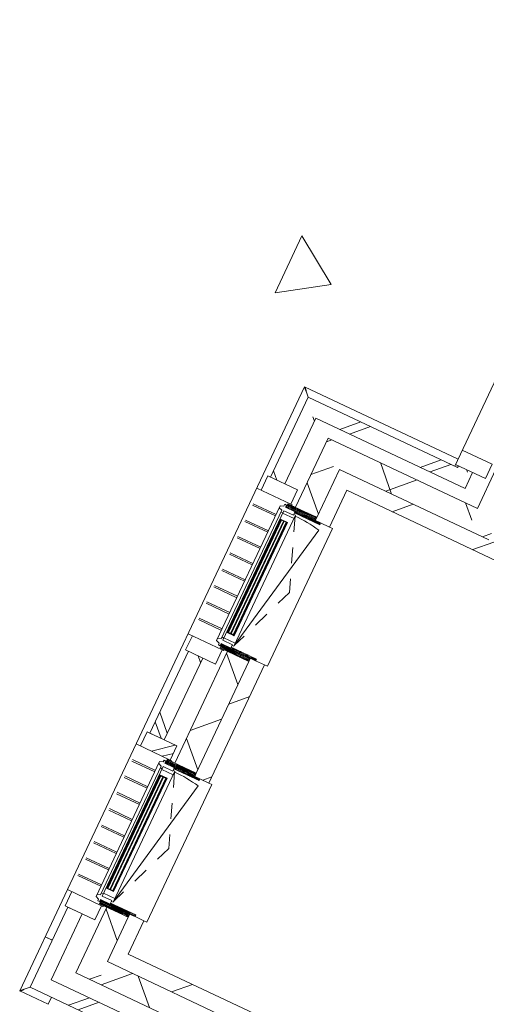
# Model space of a CAD drawing. Header units: metres. Extents: x 136266 to 136452, y 453403 to 453560.
# Tile 55 of 133: x 136379.51 to 136382.48, y 453466.84 to 453473.11. Entities that reach past the tile are written whole.
import ezdxf

# ---------------------------------------------------------------- set-up
doc = ezdxf.new("R2010")
doc.units = ezdxf.units.M
doc.linetypes.add('GS streep 0_60mm', pattern=[1.2, 0.6, -0.6])
for name, color, linetype, lineweight in [('A-DETL-BEBOUWING', 253, 'Continuous', 9), ('A-DETL-GENF', 92, 'Continuous', 5), ('A-DETL-GENF-4', 252, 'Continuous', 9), ('A-GENM-1', 8, 'Continuous', 5), ('A-GENM-3', 7, 'GS streep 0_60mm', 5)]:
    doc.layers.add(name, color=color, linetype=linetype, lineweight=lineweight)

# ---------------------------------------------------------------- blocks, each defined once
blk = doc.blocks.new('859-DO-0010 29-09-2022')
at = {"layer": 'A-DETL-BEBOUWING'}
h = blk.add_hatch(dxfattribs=at)
h.set_pattern_fill('FP_415', color=256, angle=45.00000000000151, style=0, pattern_type=2)
h.set_pattern_definition([(315.0000000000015, (110759.979374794, 54541.42928071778), (299.9546965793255, 299.9546965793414), []), (45.00000000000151, (110759.979374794, 54541.42928071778), (-299.9546965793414, 299.9546965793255), [])])
h.paths.add_polyline_path([(110759.9790641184, 52747.67044148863), (110909.9790641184, 52747.67044148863), (110909.9790641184, 53139.42044062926), (110759.9790641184, 53139.42044062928), (110759.9790641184, 52897.67044148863)])
h.paths.add_polyline_path([(110909.9790641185, 54268.42044062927), (110909.9790641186, 54998.42044062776), (110759.9790641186, 54998.42044062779), (110759.9790641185, 54268.42044062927)])
h.paths.add_polyline_path([(110759.9790641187, 56011.42044062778), (110909.9790641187, 56011.42044062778), (110909.9790641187, 56335.18872462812), (110759.9790641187, 56335.18872462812), (110759.9790641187, 56171.75025362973)])
h = blk.add_hatch(dxfattribs=at)
h.set_pattern_fill('FP_268', color=256, angle=45, style=0, pattern_type=2)
h.set_pattern_definition([(315, (110534.9794112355, 54603.920549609), (282.842712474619, 282.842712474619), []), (315, (110534.9794112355, 53403.9207439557), (282.842712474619, 282.842712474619), [])])
h.paths.add_polyline_path([(110534.9790641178, 53078.92044149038), (110634.9790641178, 53078.92044149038), (110634.9790641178, 53091.42044149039), (110534.9790641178, 53091.4204414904)])
h.paths.add_polyline_path([(110584.9790641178, 54316.42044149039), (110634.9790641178, 54316.42044149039), (110634.9790641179, 54891.42044149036), (110534.9790641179, 54891.42044149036), (110534.9790641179, 54643.72044149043), (110554.891990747, 54643.72044149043), (110554.891990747, 54433.72044149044), (110534.9790641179, 54433.72044149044), (110534.9790641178, 54316.42044149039), (110554.891990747, 54316.42044149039)])
h.paths.add_polyline_path([(110534.979064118, 56116.42044149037), (110634.979064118, 56116.42044149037), (110634.979064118, 56128.92044149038), (110534.979064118, 56128.9204414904)])
h = blk.add_hatch(dxfattribs=at)
h.set_pattern_fill('FP_267', color=256, angle=-315.0000000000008, style=0, pattern_type=2)
h.set_pattern_definition([(224.9999999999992, (110059.9790167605, 53078.92032518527), (282.8427124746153, -282.8427124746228), []), (224.9999999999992, (108859.9792111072, 53078.9203251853), (282.8427124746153, -282.8427124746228), [])])
h.paths.add_polyline_path([(110634.9790641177, 52978.92044149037), (110634.9790641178, 53078.92044149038), (109484.9790641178, 53078.92044149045), (109484.9790641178, 52978.92044149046), (109881.0029046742, 52978.92044149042)])
h = blk.add_hatch(dxfattribs=at)
h.set_pattern_fill('FP_266', color=256, angle=44.99999999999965, style=0, pattern_type=2)
h.set_pattern_definition([(314.9999999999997, (109484.9788741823, 51119.54511218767), (282.8427124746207, 282.8427124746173), []), (314.9999999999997, (109484.9788741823, 49919.54530653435), (282.8427124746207, 282.8427124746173), [])])
h.paths.add_polyline_path([(109534.9790641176, 49260.17044149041), (109584.9790641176, 49260.17044149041), (109584.9790641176, 49491.42044149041), (109484.9790641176, 49491.42044149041), (109484.9790641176, 49260.17044149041)])
h.paths.add_polyline_path([(109534.9790641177, 50716.42044149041), (109584.9790641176, 50716.42044149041), (109584.9790641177, 51291.4204414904), (109484.9790641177, 51291.42044149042), (109484.9790641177, 50716.42044149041)])
h.paths.add_polyline_path([(109584.9790641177, 52516.42044149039), (109584.9790641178, 52978.92044149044), (109484.9790641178, 52978.92044149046), (109484.9790641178, 52516.42044149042), (109534.9790641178, 52516.42044149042)])
h = blk.add_hatch(dxfattribs=at)
h.set_pattern_fill('FP_416', color=256, angle=-315.0000000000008, style=0, pattern_type=2)
h.set_pattern_definition([(224.9999999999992, (110234.9794598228, 52897.67047239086), (299.9546965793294, -299.9546965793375), []), (314.9999999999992, (110234.9794598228, 52897.67047239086), (299.9546965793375, 299.9546965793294), [])])
h.paths.add_polyline_path([(110759.9790641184, 52747.67044148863), (110759.9790641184, 52897.67044148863), (109709.9790641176, 52897.67044148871), (109709.9790641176, 52747.67044148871), (109881.0029046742, 52747.67044148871)])
h = blk.add_hatch(dxfattribs=at)
h.set_pattern_fill('FP_417', color=256, angle=44.99999999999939, style=0, pattern_type=2)
h.set_pattern_definition([(314.9999999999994, (109709.9788377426, 50941.42915664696), (299.9546965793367, 299.9546965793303), []), (44.99999999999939, (109709.9788377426, 50941.42915664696), (-299.9546965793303, 299.9546965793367), [])])
h.paths.add_polyline_path([(109859.9790641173, 49135.18872462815), (109859.9790641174, 49597.42044149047), (109709.9790641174, 49597.42044149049), (109709.9790641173, 49135.18872462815)])
h.paths.add_polyline_path([(109859.9790641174, 50610.42044149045), (109859.9790641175, 51397.42044149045), (109709.9790641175, 51397.42044149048), (109709.9790641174, 50610.42044149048)])
h.paths.add_polyline_path([(109859.9790641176, 52410.42044149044), (109859.9790641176, 52747.67044148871), (109709.9790641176, 52747.67044148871), (109709.9790641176, 52410.42044149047)])
h = blk.add_hatch(dxfattribs=at)
h.set_pattern_fill('FP_100', color=256, angle=44.99999999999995, style=0, pattern_type=2)
h.set_pattern_definition([(44.99999999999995, (1199.999805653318, -1.250555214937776e-12), (-282.8427124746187, 282.8427124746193), [])])
h.paths.add_polyline_path([(111009.9790641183, 52647.67044148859), (111009.9790641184, 52747.6704414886), (109859.9790641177, 52747.67044148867), (109859.9790641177, 52647.67044148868), (109959.9790641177, 52647.67044148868)])
h = blk.add_hatch(dxfattribs=at)
h.set_pattern_fill('FP_288', color=256, angle=180, style=0, pattern_type=2)
h.set_pattern_definition([(219.632, (272429.5260641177, 112682.3764414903), (255.1416904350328, -308.062847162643), []), (219.632, (271234.7890641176, 112794.6384414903), (255.1416904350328, -308.062847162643), [])])
h.paths.add_polyline_path([(109674.9790641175, 52516.42044149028), (109464.9790641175, 52516.42044149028), (109464.9790641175, 52416.42044149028), (109674.9790641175, 52416.42044149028)])
h = blk.add_hatch(dxfattribs=at)
h.set_pattern_fill('FP_419', color=256, style=0, pattern_type=2)
h.set_pattern_definition([(180, (109861.503, 52361.65200000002), (-6.221205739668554e-15, -50.8), [50.8, 0, 0, 0]), (180, (109861.503, 52366.73200000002), (-6.221205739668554e-15, -50.8), [50.8, 0, 0, 0]), (180, (109861.503, 52371.81200000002), (-6.221205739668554e-15, -50.8), [50.8, 0, 0, 0]), (180, (109861.503, 52376.89200000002), (-6.221205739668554e-15, -50.8), [50.8, 0, 0, 0]), (180, (109861.503, 52381.97200000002), (-6.221205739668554e-15, -50.8), [50.8, 0, 0, 0]), (180, (109861.503, 52387.05200000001), (-6.221205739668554e-15, -50.8), [50.8, 0, 0, 0]), (180, (109861.503, 52392.13200000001), (-6.221205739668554e-15, -50.8), [50.8, 0, 0, 0]), (180, (109861.503, 52397.21200000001), (-6.221205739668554e-15, -50.8), [50.8, 0, 0, 0]), (180, (109861.503, 52402.29200000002), (-6.221205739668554e-15, -50.8), [50.8, 0, 0, 0]), (180, (109861.503, 52407.37200000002), (-6.221205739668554e-15, -50.8), [50.8, 0, 0, 0])])
h.paths.add_polyline_path([(109859.9790641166, 52388.42044149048), (109859.9790641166, 52410.42044149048), (109656.9790641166, 52410.4204414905), (109656.9790641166, 52388.42044149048)])
h = blk.add_hatch(dxfattribs=at)
h.set_pattern_fill('FP_1659', color=256, style=0, pattern_type=2)
h.set_pattern_definition([(180, (109898.503, 52339.652), (-6.221205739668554e-15, -50.8), [50.8, 0, 0, 0]), (180, (109898.503, 52344.732), (-6.221205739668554e-15, -50.8), [50.8, 0, 0, 0]), (180, (109898.503, 52349.81200000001), (-6.221205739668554e-15, -50.8), [50.8, 0, 0, 0]), (180, (109898.503, 52354.89199999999), (-6.221205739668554e-15, -50.8), [50.8, 0, 0, 0]), (180, (109898.503, 52359.97199999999), (-6.221205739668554e-15, -50.8), [50.8, 0, 0, 0]), (180, (109898.503, 52365.052), (-6.221205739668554e-15, -50.8), [50.8, 0, 0, 0]), (180, (109898.503, 52370.132), (-6.221205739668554e-15, -50.8), [50.8, 0, 0, 0]), (180, (109898.503, 52375.212), (-6.221205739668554e-15, -50.8), [50.8, 0, 0, 0]), (180, (109898.503, 52380.292), (-6.221205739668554e-15, -50.8), [50.8, 0, 0, 0]), (180, (109898.503, 52385.372), (-6.221205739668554e-15, -50.8), [50.8, 0, 0, 0])])
h.paths.add_polyline_path([(109881.0029046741, 52376.42044149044), (109896.9790641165, 52376.42044149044), (109896.9790641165, 52388.42044149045), (109719.9790641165, 52388.42044149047), (109719.9790641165, 52376.42044149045), (109859.9790641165, 52376.42044149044)])
for points in [[(109663.9790641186, 51508.42044149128), (109663.9790641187, 52299.42044149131), (109659.9790641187, 52299.42044149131), (109659.9790641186, 51508.42044149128)], [(109682.9790641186, 51508.42044149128), (109682.9790641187, 52299.42044149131), (109678.9790641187, 52299.42044149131), (109678.9790641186, 51508.42044149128)], [(109701.9790641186, 51508.42044149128), (109701.9790641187, 52299.42044149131), (109697.9790641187, 52299.42044149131), (109697.9790641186, 51508.42044149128)], [(109663.9790639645, 49708.41994227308), (109663.9790639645, 50499.41994227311), (109659.9790639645, 50499.41994227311), (109659.9790639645, 49708.41994227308)], [(109682.9790639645, 49708.41994227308), (109682.9790639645, 50499.41994227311), (109678.9790639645, 50499.41994227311), (109678.9790639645, 49708.41994227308)], [(109701.9790639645, 49708.41994227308), (109701.9790639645, 50499.41994227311), (109697.9790639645, 50499.41994227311), (109697.9790639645, 49708.41994227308)]]:
    blk.add_hatch(color=256, dxfattribs=at).paths.add_polyline_path(points)
h = blk.add_hatch(dxfattribs=at)
h.set_pattern_fill('FP_939', color=256, angle=58.22199999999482, style=0, pattern_type=2)
h.set_pattern_definition([(179.9999999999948, (109861.5026687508, 51446.18870505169), (4.604316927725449e-12, 50.8), [50.8, 0, 0, 0]), (179.9999999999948, (109861.5035370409, 51441.10873465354), (4.604316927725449e-12, 50.8), [50.8, 0, 0, 0]), (179.9999999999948, (109861.5030286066, 51436.02844078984), (4.604316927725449e-12, 50.8), [50.8, 0, 0, 0]), (179.9999999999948, (109861.5030468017, 51430.94899702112), (4.604316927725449e-12, 50.8), [50.8, 0, 0, 0]), (179.9999999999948, (109861.5033884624, 51425.86817652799), (4.604316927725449e-12, 50.8), [50.8, 0, 0, 0]), (179.9999999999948, (109861.5034066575, 51420.78873275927), (4.604316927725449e-12, 50.8), [50.8, 0, 0, 0]), (179.9999999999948, (109861.5028982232, 51415.70843889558), (4.604316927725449e-12, 50.8), [50.8, 0, 0, 0]), (179.9999999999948, (109861.5029164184, 51410.62899512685), (4.604316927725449e-12, 50.8), [50.8, 0, 0, 0]), (179.9999999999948, (109861.5032580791, 51405.54817463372), (4.604316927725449e-12, 50.8), [50.8, 0, 0, 0]), (179.9999999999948, (109861.5032762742, 51400.46873086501), (4.604316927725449e-12, 50.8), [50.8, 0, 0, 0])])
h.paths.add_polyline_path([(109859.9790641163, 51397.42044149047), (109859.9790641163, 51419.42044149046), (109656.9790641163, 51419.42044149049), (109656.9790641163, 51397.42044149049), (109852.7721219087, 51397.42044149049)])
h = blk.add_hatch(dxfattribs=at)
h.set_pattern_fill('FP_1658', color=256, style=0, pattern_type=2)
h.set_pattern_definition([(180, (109898.503, 51468.18799999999), (6.221205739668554e-15, 50.8), [50.8, 0, 0, 0]), (180, (109898.503, 51463.10799999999), (6.221205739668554e-15, 50.8), [50.8, 0, 0, 0]), (180, (109898.503, 51458.02799999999), (6.221205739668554e-15, 50.8), [50.8, 0, 0, 0]), (180, (109898.503, 51452.94799999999), (6.221205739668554e-15, 50.8), [50.8, 0, 0, 0]), (180, (109898.503, 51447.86799999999), (6.221205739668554e-15, 50.8), [50.8, 0, 0, 0]), (180, (109898.503, 51442.788), (6.221205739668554e-15, 50.8), [50.8, 0, 0, 0]), (180, (109898.503, 51437.708), (6.221205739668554e-15, 50.8), [50.8, 0, 0, 0]), (180, (109898.503, 51432.628), (6.221205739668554e-15, 50.8), [50.8, 0, 0, 0]), (180, (109898.503, 51427.548), (6.221205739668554e-15, 50.8), [50.8, 0, 0, 0]), (180, (109898.503, 51422.46799999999), (6.221205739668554e-15, 50.8), [50.8, 0, 0, 0])])
h.paths.add_polyline_path([(109859.9790641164, 51419.42044149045), (109896.9790641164, 51419.42044149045), (109896.9790641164, 51431.42044149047), (109719.9790641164, 51431.42044149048), (109719.9790641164, 51419.42044149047)])
h = blk.add_hatch(dxfattribs=at)
h.set_pattern_fill('FP_100', color=256, angle=44.99999999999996, style=0, pattern_type=2)
h.set_pattern_definition([(44.99999999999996, (1199.999805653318, -7.958078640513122e-13), (-282.8427124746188, 282.8427124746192), [])])
h.paths.add_polyline_path([(109959.9790641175, 50588.4204414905), (109959.9790641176, 51419.42044149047), (109859.9790641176, 51419.42044149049), (109859.9790641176, 50588.42044149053), (109896.9790641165, 50588.42044149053)])
h = blk.add_hatch(dxfattribs=at)
h.set_pattern_fill('FP_303', color=256, angle=180, style=0, pattern_type=2)
h.set_pattern_definition([(219.632, (272429.5260641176, 112682.3764414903), (255.1416904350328, -308.062847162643), []), (219.632, (271234.7890641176, 112794.6384414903), (255.1416904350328, -308.062847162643), [])])
h.paths.add_polyline_path([(109674.9790641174, 50716.42044149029), (109464.9790641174, 50716.42044149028), (109464.9790641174, 50616.4204414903), (109674.9790641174, 50616.42044149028)])
h = blk.add_hatch(dxfattribs=at)
h.set_pattern_fill('FP_419', color=256, style=0, pattern_type=2)
h.set_pattern_definition([(180, (109861.503, 50561.65200000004), (-6.221205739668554e-15, -50.8), [50.8, 0, 0, 0]), (180, (109861.503, 50566.73200000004), (-6.221205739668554e-15, -50.8), [50.8, 0, 0, 0]), (180, (109861.503, 50571.81200000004), (-6.221205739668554e-15, -50.8), [50.8, 0, 0, 0]), (180, (109861.503, 50576.89200000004), (-6.221205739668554e-15, -50.8), [50.8, 0, 0, 0]), (180, (109861.503, 50581.97200000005), (-6.221205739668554e-15, -50.8), [50.8, 0, 0, 0]), (180, (109861.503, 50587.05200000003), (-6.221205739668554e-15, -50.8), [50.8, 0, 0, 0]), (180, (109861.503, 50592.13200000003), (-6.221205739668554e-15, -50.8), [50.8, 0, 0, 0]), (180, (109861.503, 50597.21200000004), (-6.221205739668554e-15, -50.8), [50.8, 0, 0, 0]), (180, (109861.503, 50602.29200000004), (-6.221205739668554e-15, -50.8), [50.8, 0, 0, 0]), (180, (109861.503, 50607.37200000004), (-6.221205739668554e-15, -50.8), [50.8, 0, 0, 0])])
h.paths.add_polyline_path([(109859.9790641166, 50588.4204414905), (109859.9790641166, 50610.4204414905), (109656.9790641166, 50610.42044149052), (109656.9790641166, 50588.4204414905)])
h = blk.add_hatch(dxfattribs=at)
h.set_pattern_fill('FP_1659', color=256, style=0, pattern_type=2)
h.set_pattern_definition([(180, (109898.503, 50539.65200000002), (-6.221205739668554e-15, -50.8), [50.8, 0, 0, 0]), (180, (109898.503, 50544.73200000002), (-6.221205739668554e-15, -50.8), [50.8, 0, 0, 0]), (180, (109898.503, 50549.81200000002), (-6.221205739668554e-15, -50.8), [50.8, 0, 0, 0]), (180, (109898.503, 50554.89200000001), (-6.221205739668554e-15, -50.8), [50.8, 0, 0, 0]), (180, (109898.503, 50559.97200000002), (-6.221205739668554e-15, -50.8), [50.8, 0, 0, 0]), (180, (109898.503, 50565.05200000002), (-6.221205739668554e-15, -50.8), [50.8, 0, 0, 0]), (180, (109898.503, 50570.13200000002), (-6.221205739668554e-15, -50.8), [50.8, 0, 0, 0]), (180, (109898.503, 50575.21200000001), (-6.221205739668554e-15, -50.8), [50.8, 0, 0, 0]), (180, (109898.503, 50580.29200000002), (-6.221205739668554e-15, -50.8), [50.8, 0, 0, 0]), (180, (109898.503, 50585.37200000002), (-6.221205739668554e-15, -50.8), [50.8, 0, 0, 0])])
h.paths.add_polyline_path([(109881.0029046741, 50576.42044149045), (109896.9790641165, 50576.42044149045), (109896.9790641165, 50588.42044149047), (109719.9790641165, 50588.42044149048), (109719.9790641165, 50576.42044149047), (109859.9790641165, 50576.42044149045)])
h = blk.add_hatch(dxfattribs=at)
h.set_pattern_fill('FP_939', color=256, angle=58.22199999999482, style=0, pattern_type=2)
h.set_pattern_definition([(179.9999999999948, (109861.5026687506, 49646.18870505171), (4.604316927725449e-12, 50.8), [50.8, 0, 0, 0]), (179.9999999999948, (109861.5035370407, 49641.10873465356), (4.604316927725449e-12, 50.8), [50.8, 0, 0, 0]), (179.9999999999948, (109861.5030286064, 49636.02844078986), (4.604316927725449e-12, 50.8), [50.8, 0, 0, 0]), (179.9999999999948, (109861.5030468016, 49630.94899702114), (4.604316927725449e-12, 50.8), [50.8, 0, 0, 0]), (179.9999999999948, (109861.5033884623, 49625.86817652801), (4.604316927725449e-12, 50.8), [50.8, 0, 0, 0]), (179.9999999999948, (109861.5034066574, 49620.78873275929), (4.604316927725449e-12, 50.8), [50.8, 0, 0, 0]), (179.9999999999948, (109861.5028982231, 49615.7084388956), (4.604316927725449e-12, 50.8), [50.8, 0, 0, 0]), (179.9999999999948, (109861.5029164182, 49610.62899512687), (4.604316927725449e-12, 50.8), [50.8, 0, 0, 0]), (179.9999999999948, (109861.5032580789, 49605.54817463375), (4.604316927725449e-12, 50.8), [50.8, 0, 0, 0]), (179.9999999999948, (109861.503276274, 49600.46873086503), (4.604316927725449e-12, 50.8), [50.8, 0, 0, 0])])
h.paths.add_polyline_path([(109859.9790641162, 49597.4204414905), (109859.9790641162, 49619.42044149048), (109656.9790641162, 49619.42044149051), (109656.9790641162, 49597.42044149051), (109852.7721219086, 49597.42044149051)])
h = blk.add_hatch(dxfattribs=at)
h.set_pattern_fill('FP_1658', color=256, style=0, pattern_type=2)
h.set_pattern_definition([(180, (109898.503, 49668.18800000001), (6.221205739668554e-15, 50.8), [50.8, 0, 0, 0]), (180, (109898.503, 49663.10800000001), (6.221205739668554e-15, 50.8), [50.8, 0, 0, 0]), (180, (109898.503, 49658.02800000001), (6.221205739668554e-15, 50.8), [50.8, 0, 0, 0]), (180, (109898.503, 49652.94800000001), (6.221205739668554e-15, 50.8), [50.8, 0, 0, 0]), (180, (109898.503, 49647.86800000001), (6.221205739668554e-15, 50.8), [50.8, 0, 0, 0]), (180, (109898.503, 49642.78800000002), (6.221205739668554e-15, 50.8), [50.8, 0, 0, 0]), (180, (109898.503, 49637.70800000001), (6.221205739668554e-15, 50.8), [50.8, 0, 0, 0]), (180, (109898.503, 49632.62800000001), (6.221205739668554e-15, 50.8), [50.8, 0, 0, 0]), (180, (109898.503, 49627.54800000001), (6.221205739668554e-15, 50.8), [50.8, 0, 0, 0]), (180, (109898.503, 49622.46800000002), (6.221205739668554e-15, 50.8), [50.8, 0, 0, 0])])
h.paths.add_polyline_path([(109859.9790641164, 49619.42044149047), (109896.9790641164, 49619.42044149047), (109896.9790641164, 49631.42044149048), (109719.9790641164, 49631.4204414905), (109719.9790641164, 49619.42044149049)])
h = blk.add_hatch(dxfattribs=at)
h.set_pattern_fill('FP_100', color=256, angle=44.99999999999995, style=0, pattern_type=2)
h.set_pattern_definition([(44.99999999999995, (1199.999805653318, -1.13686837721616e-12), (-282.8427124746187, 282.8427124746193), [])])
h.paths.add_polyline_path([(110909.9790641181, 49285.18872462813), (111009.9790641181, 49285.18872462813), (111009.9790641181, 49385.18872462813), (109859.9790641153, 49385.18872462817), (109859.9790641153, 49285.18872462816), (110601.7810741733, 49285.18872462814)])
h = blk.add_hatch(dxfattribs=at)
h.set_pattern_fill('FP_394', color=256, angle=45.00000000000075, style=0, pattern_type=2)
h.set_pattern_definition([(315.0000000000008, (109484.9788741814, 49144.54496064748), (282.8427124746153, 282.8427124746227), []), (315.0000000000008, (109484.9788741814, 47944.54515499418), (282.8427124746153, 282.8427124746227), [])])
h.paths.add_polyline_path([(109584.9790641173, 49028.9204414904), (109584.9790641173, 49260.17044149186), (109484.9790641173, 49260.17044149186), (109484.9790641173, 49028.9204414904)])
h = blk.add_hatch(dxfattribs=at)
h.set_pattern_fill('FP_462', color=256, angle=45.00000000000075, style=0, pattern_type=2)
h.set_pattern_definition([(45.00000000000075, (110384.9787284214, 49135.18852371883), (-299.9546965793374, 299.9546965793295), []), (135.0000000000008, (110384.9787284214, 49135.18852371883), (-299.9546965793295, -299.9546965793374), [])])
h.paths.add_polyline_path([(110759.9790641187, 49135.18872462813), (110909.9790641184, 49135.18872462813), (110909.9790641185, 49285.18872462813), (109859.9790641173, 49285.18872462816), (109859.9790641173, 49135.18872462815), (110601.7810741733, 49135.18872462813)])
h = blk.add_hatch(dxfattribs=at)
h.set_pattern_fill('FP_274', color=256, angle=-314.9999999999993, style=0, pattern_type=2)
h.set_pattern_definition([(225.0000000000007, (110059.9790167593, 49028.92098110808), (282.8427124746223, -282.8427124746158), []), (225.0000000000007, (108859.9792111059, 49028.92098110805), (282.8427124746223, -282.8427124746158), [])])
h.paths.add_polyline_path([(110601.7810741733, 48928.92044149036), (110634.979064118, 48928.92044149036), (110634.979064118, 49028.92044149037), (109484.9790641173, 49028.9204414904), (109484.9790641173, 48928.92044149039), (110584.979064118, 48928.92044149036)])
for points in [[(109434.9790641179, 53128.84564512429), (109434.916833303, 53128.90839976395), (109435.3037825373, 53128.52138352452), (109437.0357707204, 53126.78702748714), (109439.1119278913, 53124.71612984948), (109440.9759956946, 53122.84717218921), (109443.1356770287, 53120.6918491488), (109445.5394059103, 53118.28455236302), (109448.1613455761, 53115.66355060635), (109451.8931623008, 53111.9396559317), (109454.8284616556, 53108.95514181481), (109456.8816910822, 53106.94301816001)], [(109434.9906298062, 48879.22044278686), (109434.9278751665, 48879.15821197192), (109435.3148914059, 48879.5451612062), (109437.0492474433, 48881.27714938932), (109439.120145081, 48883.35330656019), (109440.9891027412, 48885.21737436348), (109443.1444257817, 48887.37705569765), (109445.5517225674, 48889.78078457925), (109448.1727243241, 48892.40272424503), (109451.8966189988, 48896.13454096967), (109454.8811331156, 48899.0698403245), (109456.8932567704, 48901.12306975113)]]:
    blk.add_open_spline(points, degree=3, knots=[0.5, 0.5, 0.5, 0.5, 0.5833333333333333, 0.6666666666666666, 0.7083333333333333, 0.75, 0.7916666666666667, 0.8333333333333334, 0.875, 0.9166666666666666, 1, 1, 1, 1])
for p, q in [((110514.9790641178, 54316.42044149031), (110514.9790641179, 53078.92044149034)), ((110724.9790641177, 53191.42044149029), (110514.9790641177, 53191.42044149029)), ((110724.9790641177, 53091.42044149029), (110724.9790641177, 53191.42044149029)), ((109434.9674984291, 53128.85678845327), (109434.9674984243, 49591.42044149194)), ((110514.9790641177, 53128.85721081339), (109434.9679207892, 53128.85721081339)), ((110759.9790641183, 53174.4204406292), (110759.9790641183, 52897.67044148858)), ((109456.8816910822, 53106.94301816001), (109484.9273991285, 53078.89731011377)), ((109484.9273991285, 53078.89731011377), (109484.9273991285, 52516.42044149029)), ((109484.9790641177, 53078.92044149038), (109484.9790641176, 52516.42044149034)), ((110534.9790641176, 53078.92044149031), (109484.9790641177, 53078.92044149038)), ((110514.9790641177, 53091.42044149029), (110724.9790641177, 53091.42044149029)), ((110534.9790641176, 53091.42044149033), (110534.9790641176, 53078.92044149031)), ((110634.9790641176, 52978.9204414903), (110634.9790641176, 53091.42044149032)), ((109584.9790641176, 52516.42044149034), (109584.9790641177, 52978.92044149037)), ((109584.9790641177, 52978.92044149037), (110634.9790641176, 52978.9204414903)), ((110759.9790641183, 52897.67044148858), (109709.9790641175, 52897.67044148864)), ((109709.9790641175, 52897.67044148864), (109709.9790641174, 52410.42044149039)), ((109859.9790641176, 52747.67044148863), (110909.9790641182, 52747.67044148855)), ((109859.9790641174, 52410.42044149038), (109859.9790641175, 52747.67044148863)), ((109959.9790641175, 52647.6704414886), (111009.9790641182, 52647.67044148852)), ((109959.9790641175, 52388.42044149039), (109959.9790641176, 52647.6704414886)), ((109674.9790641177, 52516.42044149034), (109464.9790641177, 52516.42044149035)), ((109464.9790641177, 52516.42044149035), (109464.9790641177, 52416.42044149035)), ((109674.9790641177, 52416.42044149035), (109674.9790641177, 52516.42044149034)), ((109434.9790641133, 52416.42044149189), (109674.9790641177, 52416.42044149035)), ((109435.5534428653, 52416.34564512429), (109434.9790641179, 52416.34564512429)), ((109656.9790641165, 52388.42044149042), (109656.9790641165, 52383.42044149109)), ((109674.9965887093, 52416.42044149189), (109684.9674984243, 52416.42044149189)), ((109684.9674984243, 52416.42044149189), (109684.9674984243, 52410.42044149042)), ((109896.9790641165, 52388.4204414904), (109959.9790641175, 52388.42044149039)), ((109959.9790641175, 52388.42044149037), (109979.9790641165, 52388.42044149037)), ((109979.9790641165, 52388.42044149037), (109979.9790641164, 51419.42044149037)), ((109617.9790639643, 52316.42044149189), (109456.8932567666, 52316.42044149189)), ((109617.9790639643, 52306.42044149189), (109456.8932567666, 52306.42044149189)), ((109617.9790639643, 52201.42044149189), (109456.8932567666, 52201.42044149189)), ((109617.9790639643, 52191.42044149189), (109456.8932567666, 52191.42044149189)), ((109617.9790639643, 52086.42044149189), (109456.8932567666, 52086.42044149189)), ((109617.9790639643, 52076.42044149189), (109456.8932567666, 52076.42044149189)), ((109617.9790639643, 51971.42044149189), (109456.8932567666, 51971.42044149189)), ((109617.9790639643, 51961.42044149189), (109456.8932567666, 51961.42044149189)), ((109617.9790639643, 51856.42044149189), (109456.8932567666, 51856.42044149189)), ((109617.9790639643, 51846.42044149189), (109456.8932567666, 51846.42044149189)), ((109617.9790639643, 51741.42044149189), (109456.8932567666, 51741.42044149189)), ((109617.9790639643, 51731.42044149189), (109456.8932567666, 51731.42044149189)), ((109617.9790639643, 51626.42044149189), (109456.8932567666, 51626.42044149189)), ((109617.9790639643, 51616.42044149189), (109456.8932567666, 51616.42044149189)), ((109617.9790639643, 51511.42044149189), (109456.8932567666, 51511.42044149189)), ((109617.9790639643, 51501.42044149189), (109456.8932567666, 51501.42044149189)), ((109674.9790641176, 51391.42044149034), (109434.9790641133, 51391.42044149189)), ((109464.9790641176, 51391.42044149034), (109464.9790641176, 51291.42044149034)), ((109656.9790641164, 51424.42044149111), (109656.9790641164, 51419.42044149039)), ((109674.9790641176, 51291.42044149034), (109674.9790641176, 51391.42044149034)), ((109684.9674984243, 51391.42044149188), (109674.9965887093, 51391.42044149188)), ((109684.9674984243, 51397.42044149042), (109684.9674984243, 51391.42044149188)), ((109709.9790641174, 51397.4204414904), (109709.9790641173, 50610.42044149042)), ((109859.9790641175, 51397.42044149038), (109859.9790641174, 50610.42044149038)), ((109959.9790641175, 51419.42044149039), (109896.9790641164, 51419.4204414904)), ((109959.9790641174, 50588.42044149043), (109959.9790641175, 51419.42044149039)), ((109959.9790641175, 51419.42044149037), (109979.9790641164, 51419.42044149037)), ((109464.9790641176, 51291.42044149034), (109674.9790641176, 51291.42044149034)), ((109484.9273991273, 51291.4204414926), (109484.9273991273, 50716.42044149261)), ((109484.9790641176, 51291.42044149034), (109484.9790641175, 50716.42044149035)), ((109584.9790641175, 50716.42044149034), (109584.9790641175, 51291.42044149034)), ((109674.9790641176, 50716.42044149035), (109464.9790641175, 50716.42044149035)), ((109464.9790641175, 50716.42044149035), (109464.9790641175, 50616.42044149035)), ((109484.9790641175, 50716.42044149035), (109584.9790641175, 50716.42044149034)), ((109674.9790641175, 50616.42044149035), (109674.9790641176, 50716.42044149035)), ((109674.9790641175, 50616.42044149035), (109434.9790641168, 50616.42044149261)), ((109656.9790641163, 50588.42044149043), (109656.9790641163, 50583.41994227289)), ((109674.9965887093, 50616.4204414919), (109684.9674984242, 50616.4204414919)), ((109684.9674984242, 50616.4204414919), (109684.9674984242, 50610.42044149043)), ((109896.9790641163, 50588.42044149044), (109959.9790641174, 50588.42044149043)), ((109959.9790641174, 50588.42044149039), (109979.9790641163, 50588.42044149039)), ((109979.9790641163, 50588.42044149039), (109979.9790641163, 49619.42044149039)), ((109617.9790639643, 50516.4204414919), (109456.8932567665, 50516.4204414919)), ((109617.9790639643, 50506.4204414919), (109456.8932567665, 50506.4204414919)), ((109617.9790639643, 50401.4204414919), (109456.8932567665, 50401.4204414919)), ((109617.9790639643, 50391.4204414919), (109456.8932567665, 50391.4204414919)), ((109617.9790639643, 50286.42044149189), (109456.8932567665, 50286.4204414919)), ((109617.9790639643, 50276.42044149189), (109456.8932567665, 50276.4204414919)), ((109617.9790639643, 50171.42044149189), (109456.8932567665, 50171.4204414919)), ((109617.9790639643, 50161.42044149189), (109456.8932567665, 50161.4204414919)), ((109617.9790639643, 50056.42044149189), (109456.8932567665, 50056.42044149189)), ((109617.9790639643, 50046.42044149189), (109456.8932567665, 50046.42044149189)), ((109617.9790639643, 49941.42044149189), (109456.8932567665, 49941.42044149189)), ((109617.9790639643, 49931.42044149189), (109456.8932567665, 49931.42044149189)), ((109617.9790639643, 49826.42044149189), (109456.8932567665, 49826.42044149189)), ((109617.9790639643, 49816.42044149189), (109456.8932567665, 49816.42044149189)), ((109617.9790639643, 49711.42044149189), (109456.8932567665, 49711.42044149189)), ((109617.9790639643, 49701.42044149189), (109456.8932567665, 49701.42044149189)), ((109656.9790641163, 49624.41994227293), (109656.9790641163, 49619.42044149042)), ((109959.9790641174, 49619.42044149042), (109896.9790641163, 49619.42044149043)), ((109959.9790641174, 49385.1887246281), (109959.9790641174, 49619.42044149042)), ((109959.9790641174, 49619.42044149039), (109979.9790641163, 49619.42044149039)), ((109434.9790641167, 49591.42044579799), (109434.9790641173, 48879.20929945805)), ((109674.9790641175, 49591.42044149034), (109434.9790641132, 49591.42044149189)), ((109434.9906298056, 49591.42044579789), (109435.565008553, 49591.42044579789)), ((109464.9790641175, 49591.42044149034), (109464.9790641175, 49491.42044149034)), ((109674.9790641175, 49491.42044149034), (109674.9790641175, 49591.42044149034)), ((109684.9674984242, 49591.42044149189), (109674.9965887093, 49591.42044149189)), ((109684.9674984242, 49597.42044149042), (109684.9674984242, 49591.42044149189)), ((109709.9790641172, 49597.42044149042), (109709.9790641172, 49135.18872462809)), ((109859.9790641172, 49285.18872462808), (109859.9790641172, 49597.4204414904)), ((109464.9790641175, 49491.42044149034), (109674.9790641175, 49491.42044149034)), ((109584.9790641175, 49491.42044149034), (109484.9790641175, 49491.42044149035)), ((109484.9790641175, 49491.42044149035), (109484.9790641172, 48928.92044149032)), ((109584.9790641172, 49028.92044149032), (109584.9790641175, 49491.42044149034)), ((111009.979064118, 49385.18872462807), (109959.9790641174, 49385.1887246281)), ((109434.9906298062, 49260.12044278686), (109484.9389648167, 49260.12044278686)), ((109484.9389648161, 49259.72044579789), (109434.9906298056, 49259.7204457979)), ((110909.9790641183, 49285.18872462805), (109859.9790641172, 49285.18872462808)), ((109709.9790641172, 49135.18872462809), (110759.9790641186, 49135.18872462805)), ((110634.9790641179, 49028.92044149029), (109584.9790641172, 49028.92044149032)), ((109456.8932567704, 48901.12306975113), (109484.9389648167, 48929.16877779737)), ((109484.9790641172, 48928.92044149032), (110534.9790641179, 48928.92044149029)), ((109634.9906298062, 48879.22043772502), (109634.9906298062, 48928.92044149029)), ((109434.9794864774, 48879.20887709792), (109634.9906298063, 48879.20887709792))]:
    blk.add_line(p, q, dxfattribs=at)
at = {"layer": 'A-DETL-GENF'}
for p, q in [((109311.1946121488, 53789.74581839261), (109011.1946121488, 53989.74581839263)), ((109011.1946121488, 53989.74581839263), (109011.1946121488, 53589.74581839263)), ((109011.1946121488, 53589.74581839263), (109311.1946121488, 53789.74581839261))]:
    blk.add_line(p, q, dxfattribs=at)
at = {"layer": 'A-DETL-GENF-4'}
for p, q in [((109859.9790641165, 52410.42044149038), (109656.9790641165, 52410.42044149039)), ((109656.9790641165, 52410.42044149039), (109656.9790641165, 52388.42044149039)), ((109656.9790641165, 52388.42044149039), (109896.9790641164, 52388.42044149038)), ((109719.9790641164, 52388.42044149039), (109719.9790641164, 52376.42044149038)), ((109719.9790641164, 52376.42044149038), (109896.9790641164, 52376.42044149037)), ((109859.9790641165, 52388.42044149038), (109859.9790641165, 52410.42044149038)), ((109896.9790641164, 52376.42044149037), (109896.9790641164, 52388.42044149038)), ((109656.9790641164, 51397.42044149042), (109656.9790641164, 51419.4204414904)), ((109656.9790641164, 51419.4204414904), (109896.9790641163, 51419.42044149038)), ((109859.9790641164, 51397.42044149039), (109656.9790641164, 51397.42044149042)), ((109719.9790641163, 51419.42044149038), (109719.9790641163, 51431.42044149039)), ((109719.9790641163, 51431.42044149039), (109896.9790641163, 51431.42044149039)), ((109859.9790641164, 51419.42044149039), (109859.9790641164, 51397.42044149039)), ((109896.9790641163, 51431.42044149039), (109896.9790641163, 51419.42044149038)), ((109859.9790641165, 50610.4204414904), (109656.9790641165, 50610.42044149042)), ((109656.9790641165, 50610.42044149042), (109656.9790641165, 50588.42044149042)), ((109656.9790641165, 50588.42044149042), (109896.9790641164, 50588.4204414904)), ((109719.9790641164, 50588.42044149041), (109719.9790641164, 50576.42044149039)), ((109719.9790641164, 50576.42044149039), (109896.9790641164, 50576.42044149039)), ((109859.9790641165, 50588.4204414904), (109859.9790641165, 50610.4204414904)), ((109896.9790641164, 50576.42044149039), (109896.9790641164, 50588.4204414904)), ((109656.9790641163, 49597.42044149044), (109656.9790641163, 49619.42044149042)), ((109656.9790641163, 49619.42044149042), (109896.9790641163, 49619.42044149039)), ((109719.9790641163, 49619.4204414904), (109719.9790641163, 49631.42044149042)), ((109719.9790641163, 49631.42044149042), (109896.9790641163, 49631.42044149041)), ((109859.9790641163, 49619.42044149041), (109859.9790641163, 49597.42044149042)), ((109896.9790641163, 49631.42044149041), (109896.9790641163, 49619.42044149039)), ((109859.9790641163, 49597.42044149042), (109656.9790641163, 49597.42044149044))]:
    blk.add_line(p, q, dxfattribs=at)
at = {"layer": 'A-GENM-1'}
for p, q in [((109639.9790641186, 52386.42044149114), (109617.9790641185, 52378.42044149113)), ((109617.9790641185, 52378.42044149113), (109617.9790641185, 51429.42044149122)), ((109651.9790641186, 52398.42044149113), (109639.9790641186, 52398.42044149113)), ((109639.9790641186, 52398.42044149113), (109639.9790641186, 52386.42044149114)), ((109651.9790641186, 52383.42044149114), (109651.9790641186, 52398.42044149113)), ((109719.9790641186, 52383.42044149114), (109651.9790641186, 52383.42044149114)), ((109719.9790641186, 52359.42044149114), (109719.9790641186, 52376.42044149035)), ((109617.9790641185, 52364.42044149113), (109639.9790641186, 52356.42044149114)), ((109639.9790641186, 52356.42044149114), (109639.9790641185, 51451.42044149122)), ((109639.9790641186, 52344.42044149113), (109651.9790641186, 52344.42044149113)), ((109651.9790641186, 52359.42044149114), (109719.9790641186, 52359.42044149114)), ((109719.9790641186, 52359.42044149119), (109651.9790641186, 52359.42044149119)), ((109651.9790641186, 52359.42044149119), (109651.9790641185, 51448.42044149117)), ((109731.9790641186, 52341.92044149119), (109651.9790641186, 52341.9204414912)), ((109731.9790641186, 52364.42044149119), (109719.9790641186, 52364.42044149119)), ((109731.9790641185, 51443.42044149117), (109731.9790641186, 52364.42044149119)), ((109731.9790641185, 51448.42044149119), (109905.8060589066, 52342.68280561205)), ((109655.9790641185, 52302.42044149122), (109655.9790641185, 51505.42044149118)), ((109655.9790641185, 52302.42044149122), (109705.9790641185, 52302.42044149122)), ((109705.9790641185, 52302.42044149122), (109655.9790641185, 52299.42044149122)), ((109655.9790641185, 52302.42044149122), (109705.9790641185, 52299.42044149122)), ((109705.9790641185, 52299.42044149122), (109655.9790641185, 52299.42044149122)), ((109659.9790641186, 52299.42044149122), (109659.9790641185, 51508.42044149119)), ((109663.9790641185, 51508.42044149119), (109663.9790641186, 52299.42044149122)), ((109678.9790641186, 52299.42044149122), (109678.9790641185, 51508.42044149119)), ((109682.9790641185, 51508.42044149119), (109682.9790641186, 52299.42044149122)), ((109697.9790641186, 52299.42044149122), (109697.9790641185, 51508.42044149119)), ((109701.9790641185, 51508.42044149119), (109701.9790641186, 52299.42044149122)), ((109705.9790641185, 51505.42044149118), (109705.9790641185, 52302.42044149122)), ((109705.9790641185, 51508.42044149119), (109655.9790641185, 51508.42044149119)), ((109705.9790641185, 51508.42044149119), (109655.9790641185, 51505.42044149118)), ((109655.9790641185, 51508.42044149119), (109705.9790641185, 51505.42044149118)), ((109655.9790641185, 51505.42044149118), (109705.9790641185, 51505.42044149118)), ((109639.9790641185, 51451.42044149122), (109617.9790641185, 51443.42044149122)), ((109651.9790641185, 51463.42044149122), (109639.9790641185, 51463.42044149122)), ((109651.9790641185, 51465.92044149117), (109731.9790641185, 51465.92044149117)), ((109731.9790641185, 51465.92044149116), (109651.9790641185, 51465.92044149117)), ((109719.9790641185, 51448.42044149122), (109651.9790641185, 51448.42044149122)), ((109719.9790641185, 51431.4204414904), (109719.9790641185, 51448.42044149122)), ((109719.9790641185, 51443.42044149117), (109731.9790641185, 51443.42044149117)), ((109617.9790641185, 51429.42044149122), (109639.9790641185, 51421.42044149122)), ((109639.9790641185, 51421.42044149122), (109639.9790641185, 51409.42044149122)), ((109639.9790641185, 51409.42044149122), (109651.9790641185, 51409.42044149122)), ((109651.9790641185, 51409.42044149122), (109651.9790641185, 51424.42044149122)), ((109651.9790641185, 51424.42044149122), (109719.9790641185, 51424.42044149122)), ((109639.9790639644, 50586.41994227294), (109617.9790639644, 50578.41994227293)), ((109617.9790639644, 50578.41994227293), (109617.9790639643, 49629.41994227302)), ((109617.9790639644, 50564.41994227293), (109639.9790639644, 50556.41994227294)), ((109651.9790639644, 50598.41994227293), (109639.9790639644, 50598.41994227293)), ((109639.9790639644, 50598.41994227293), (109639.9790639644, 50586.41994227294)), ((109651.9790639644, 50583.41994227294), (109651.9790639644, 50598.41994227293)), ((109719.9790639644, 50583.41994227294), (109651.9790639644, 50583.41994227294)), ((109719.9790639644, 50559.41994227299), (109651.9790639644, 50559.41994227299)), ((109651.9790639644, 50559.41994227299), (109651.9790639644, 49648.41994227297)), ((109719.9790639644, 50559.41994227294), (109719.9790639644, 50576.42044149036)), ((109731.9790639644, 50564.41994227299), (109719.9790639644, 50564.41994227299)), ((109731.9790639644, 49643.41994227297), (109731.9790639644, 50564.41994227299)), ((109639.9790639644, 50556.41994227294), (109639.9790639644, 49651.41994227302)), ((109639.9790639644, 50544.41994227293), (109651.9790639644, 50544.41994227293)), ((109651.9790639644, 50539.419942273), (109731.9790639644, 50539.41994227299)), ((109655.9790639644, 50502.41994227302), (109655.9790639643, 49705.41994227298)), ((109655.9790639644, 50502.41994227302), (109705.9790639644, 50502.41994227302)), ((109705.9790639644, 50502.41994227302), (109655.9790639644, 50499.41994227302)), ((109655.9790639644, 50502.41994227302), (109705.9790639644, 50499.41994227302)), ((109705.9790639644, 50499.41994227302), (109655.9790639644, 50499.41994227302)), ((109659.9790639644, 49708.41994227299), (109659.9790639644, 50499.41994227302)), ((109663.9790639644, 49708.41994227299), (109663.9790639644, 50499.41994227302)), ((109678.9790639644, 50499.41994227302), (109678.9790639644, 49708.41994227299)), ((109682.9790639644, 49708.41994227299), (109682.9790639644, 50499.41994227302)), ((109697.9790639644, 50499.41994227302), (109697.9790639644, 49708.41994227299)), ((109701.9790639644, 49708.41994227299), (109701.9790639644, 50499.41994227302)), ((109705.9790639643, 49705.41994227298), (109705.9790639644, 50502.41994227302)), ((109731.9790639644, 49648.41994227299), (109905.8060587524, 50542.68230639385)), ((109705.9790639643, 49708.41994227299), (109655.9790639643, 49708.41994227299)), ((109705.9790639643, 49708.41994227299), (109655.9790639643, 49705.41994227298)), ((109655.9790639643, 49708.41994227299), (109705.9790639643, 49705.41994227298)), ((109655.9790639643, 49705.41994227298), (109705.9790639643, 49705.41994227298)), ((109639.9790639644, 49651.41994227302), (109617.9790639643, 49643.41994227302)), ((109617.9790639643, 49629.41994227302), (109639.9790639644, 49621.41994227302)), ((109651.9790639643, 49663.41994227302), (109639.9790639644, 49663.41994227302)), ((109639.9790639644, 49621.41994227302), (109639.9790639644, 49609.41994227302)), ((109651.9790639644, 49668.41994227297), (109731.9790639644, 49668.41994227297)), ((109719.9790639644, 49648.41994227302), (109651.9790639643, 49648.41994227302)), ((109651.9790639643, 49609.41994227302), (109651.9790639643, 49624.41994227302)), ((109651.9790639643, 49624.41994227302), (109719.9790639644, 49624.41994227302)), ((109719.9790639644, 49631.42044149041), (109719.9790639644, 49648.41994227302)), ((109719.9790639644, 49643.41994227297), (109731.9790639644, 49643.41994227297)), ((109639.9790639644, 49609.41994227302), (109651.9790639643, 49609.41994227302))]:
    blk.add_line(p, q, dxfattribs=at)
for centre in [(109731.9790641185, 51448.42044149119), (109731.9790639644, 49648.41994227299)]:
    blk.add_arc(centre, 911.0000000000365, 78.99999999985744, 90, dxfattribs=at)
at = {"layer": 'A-GENM-3'}
for p, q in [((109731.9790641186, 52359.42044149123), (109905.8060589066, 51903.9204414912)), ((109905.8060589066, 51903.9204414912), (109731.9790641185, 51448.42044149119)), ((109731.9790639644, 50559.41994227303), (109905.8060587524, 50103.919942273)), ((109905.8060587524, 50103.919942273), (109731.9790639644, 49648.41994227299))]:
    blk.add_line(p, q, dxfattribs=at)

msp = doc.modelspace()

# ---------------------------------------------------------------- block references
at = {"xscale": 0.001, "yscale": 0.001, "zscale": 0.001, "rotation": 334.7650131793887}
msp.add_blockref('859-DO-0010 29-09-2022', (136259.6791283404, 453469.3710543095), dxfattribs=at)

doc.saveas('drawing.dxf')
